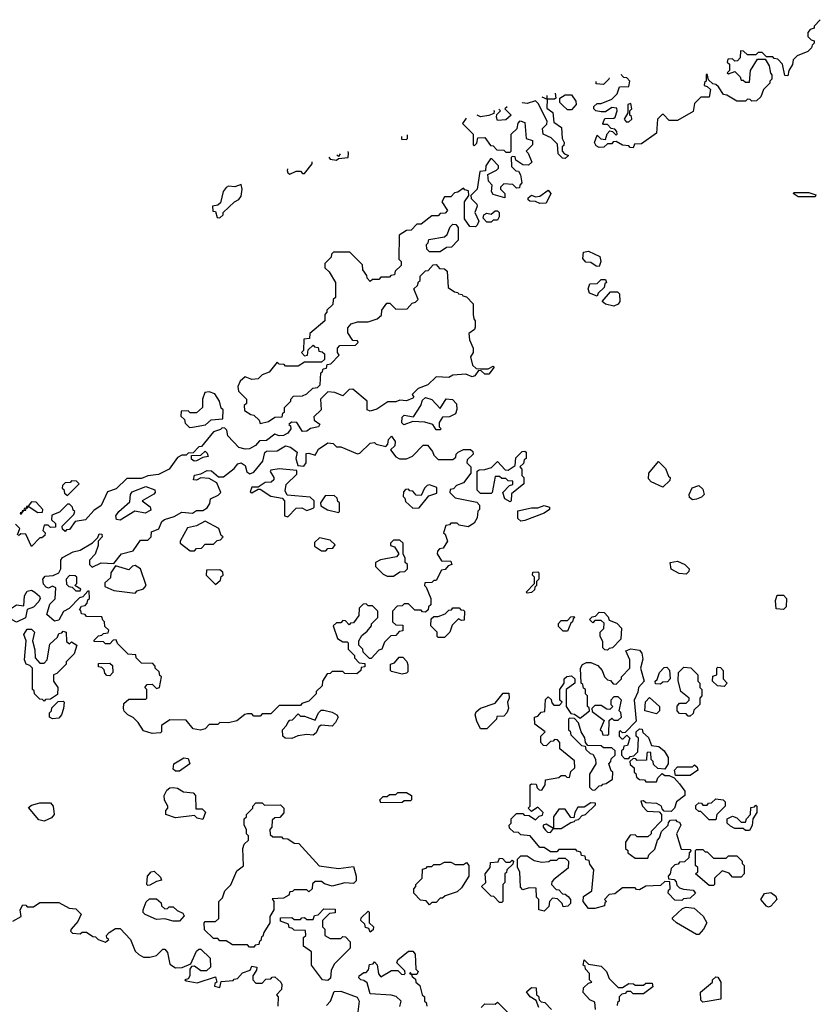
# Model space of a CAD drawing. Extents: x 2601477 to 2753313, y 449408 to 581029.
# Tile 100 of 203: x 2617840 to 2621600, y 541730 to 546375. Entities that reach past the tile are written whole.
import ezdxf

# ---------------------------------------------------------------- set-up
doc = ezdxf.new("R2010")
doc.units = 0

msp = doc.modelspace()

# ---------------------------------------------------------------- linework, layer by layer
at = {"layer": '0CON05XD'}
for points in [[(2621617.5, 546375), (2621590, 546345), (2621590, 546335), (2621571.7, 546328.3), (2621560, 546315), (2621560, 546295), (2621575, 546280), (2621590, 546275), (2621590, 546265), (2621580, 546255)], [(2621580, 546255), (2621577, 546243), (2621560, 546225), (2621510, 546205), (2621490, 546185), (2621487, 546163), (2621470, 546135), (2621465, 546110), (2621451.7, 546111.7), (2621440, 546165), (2621418.3, 546188.3), (2621401.7, 546191.7), (2621395, 546200), (2621365, 546200), (2621345, 546220), (2621325, 546220), (2621315, 546210), (2621275, 546210), (2621257, 546227), (2621241.7, 546228.3), (2621240, 546195), (2621228.3, 546181.7), (2621215, 546180), (2621205, 546190), (2621181.7, 546188.3), (2621180, 546175), (2621190, 546165), (2621190, 546135), (2621180, 546125), (2621185, 546120), (2621215, 546130), (2621240, 546105), (2621245, 546090), (2621255, 546090), (2621265, 546080), (2621285, 546080), (2621290, 546135), (2621321.7, 546188.3), (2621358.3, 546188.3), (2621377, 546157), (2621383, 546123), (2621390, 546115), (2621390, 546095), (2621380, 546085), (2621380, 546075), (2621350, 546045), (2621338.3, 546011.7), (2621318.3, 545991.7), (2621295, 545990), (2621288.3, 545998.3), (2621275, 546000), (2621265, 545990), (2621225, 545990), (2621178.3, 546018.3), (2621161.7, 546021.7), (2621138.3, 546058.3), (2621125, 546070), (2621111.7, 546071.7), (2621091.7, 546091.7), (2621085, 546120), (2621080, 546115), (2621080, 546085), (2621071.7, 546078.3), (2621070, 546065), (2621085, 546060), (2621100, 546045), (2621095, 546010), (2621055, 546010), (2621025, 545980), (2621018.3, 545941.7), (2620945, 545900), (2620905, 545900), (2620878.3, 545928.3), (2620871.7, 545928.3), (2620850, 545905), (2620845, 545840), (2620775, 545790), (2620741.7, 545788.3), (2620735, 545770), (2620721.7, 545771.7), (2620715, 545780), (2620685, 545782.5), (2620655, 545800), (2620641.7, 545798.3), (2620635, 545790), (2620615, 545790), (2620597, 545773), (2620575, 545772.5), (2620560.7, 545780.7), (2620552.5, 545795), (2620565, 545830), (2620583, 545813), (2620605, 545810), (2620613, 545837), (2620625, 545850), (2620638.3, 545848.3), (2620655, 545830), (2620660, 545835), (2620658.3, 545848.3), (2620648.3, 545858.3), (2620631.7, 545861.7), (2620615, 545880), (2620595, 545880), (2620592.5, 545885), (2620601.7, 545908.3), (2620645, 545910), (2620650, 545915), (2620660, 545945), (2620658.3, 545958.3), (2620635, 545960), (2620605, 545940), (2620585, 545940), (2620560, 545945), (2620550, 545955), (2620550, 545965), (2620565, 545980), (2620585, 545980), (2620635, 546000), (2620660, 546025), (2620671.7, 546058.3), (2620715, 546060), (2620720, 546085), (2620705, 546100), (2620691.7, 546101.7), (2620681.7, 546111.7), (2620681, 546117.2)], [(2620621.8, 546100.5), (2620620, 546095), (2620595, 546070), (2620561.7, 546071.7), (2620561.2, 546083.4)], [(2620367.4, 546028.7), (2620370, 546005), (2620365, 546000), (2620330, 546000), (2620329, 546017.8)], [(2620445, 545950), (2620425, 545950), (2620401.7, 545971.7), (2620390, 545985), (2620390, 546005), (2620415, 546020), (2620445, 546020), (2620465, 545990), (2620466.7, 545975), (2620445, 545950)], [(2620303.9, 546010.7), (2620330, 546000), (2620328.3, 545958.3), (2620357, 545937), (2620361.7, 545891.7), (2620397, 545867), (2620400, 545815), (2620410, 545795), (2620408.3, 545781.7), (2620400, 545775), (2620400, 545755), (2620411.7, 545741.7), (2620430, 545735), (2620415, 545720), (2620401.7, 545721.7), (2620381.7, 545741.7), (2620378.3, 545788.3), (2620348.3, 545818.3), (2620310, 545835), (2620308.3, 545861.7), (2620328.3, 545881.7), (2620330, 545895), (2620288.8, 545978.8), (2620275, 545992.5), (2620235, 545980), (2620213, 545983), (2620211.4, 545984.6)], [(2620715, 545892.5), (2620730, 545905), (2620728.3, 545918.3), (2620720, 545925), (2620720, 545945), (2620730, 545955), (2620725, 545980), (2620710, 545975), (2620710, 545935), (2620692.5, 545905), (2620703, 545893), (2620715, 545892.5)], [(2620077, 545946.7), (2620080, 545945), (2620078.3, 545931.7), (2620055, 545922.5), (2620015, 545916.7), (2619999.5, 545924.8)], [(2620140.1, 545964.5), (2620130, 545955), (2620160, 545925), (2620135, 545902.5), (2620095, 545900), (2620090, 545915), (2620091.7, 545928.3), (2620110, 545945), (2620101.4, 545953.6)], [(2619946.6, 545909.8), (2619930, 545885), (2619980, 545835), (2619980, 545785), (2619985, 545780), (2619997, 545793), (2620001.7, 545818.3), (2620035, 545820), (2620061.7, 545781.7), (2620075, 545780), (2620091.7, 545761.7), (2620125, 545760), (2620135, 545750), (2620155, 545750), (2620160, 545755), (2620160, 545835), (2620188.3, 545861.7), (2620193, 545887), (2620202.5, 545897.5), (2620225, 545890), (2620230, 545815), (2620260, 545805), (2620260, 545785), (2620230, 545755), (2620240, 545745), (2620257, 545703), (2620241.7, 545688.3), (2620215, 545690), (2620181.7, 545711.7), (2620178.3, 545728.3), (2620165, 545730), (2620160, 545725), (2620161.7, 545681.7), (2620181.7, 545661.7), (2620195, 545660), (2620203, 545643), (2620210, 545605), (2620200, 545595), (2620198.3, 545581.7), (2620185, 545580), (2620167, 545597), (2620125, 545600), (2620110, 545585), (2620110, 545575), (2620130, 545555), (2620130, 545535), (2620075, 545550), (2620067.5, 545565), (2620070, 545595), (2620053, 545613), (2620050, 545645), (2620090, 545665), (2620100, 545675), (2620100, 545685), (2620068.3, 545718.3), (2620061.7, 545718.3), (2620040, 545685), (2620038.3, 545661.7), (2620011.7, 545658.3), (2620000, 545575), (2619970, 545545), (2619971.7, 545531.7), (2619997.5, 545505), (2620000, 545495), (2619987.5, 545465), (2620007.5, 545425), (2620000, 545405), (2619991.7, 545398.3), (2619965, 545400), (2619940, 545435), (2619940, 545515), (2619960, 545545), (2619958.3, 545568.3), (2619941.7, 545571.7), (2619935, 545580), (2619908.3, 545561.7), (2619891.7, 545558.3), (2619875, 545540), (2619845, 545540), (2619832.5, 545515), (2619860, 545475), (2619848.3, 545461.7), (2619825, 545460), (2619815, 545450), (2619785, 545450), (2619735, 545410), (2619715, 545410), (2619688.3, 545381.7), (2619665, 545380), (2619631.7, 545358.3), (2619630, 545245), (2619640, 545235), (2619640, 545215), (2619611.7, 545188.3), (2619608.3, 545171.7), (2619591.7, 545168.3), (2619585, 545160), (2619545, 545160), (2619535, 545150), (2619505, 545150), (2619495, 545140), (2619480, 545155), (2619478.3, 545168.3), (2619460, 545195), (2619458.3, 545218.3), (2619398.3, 545278.3), (2619321.7, 545278.3), (2619311.7, 545268.3), (2619310, 545255), (2619280, 545225), (2619280, 545205), (2619300, 545185), (2619330, 545135), (2619330, 545065), (2619320, 545055), (2619318.3, 545031.7), (2619290, 545005), (2619290, 544995), (2619280, 544985), (2619280, 544955), (2619210, 544895), (2619208.3, 544871.7), (2619181.7, 544868.3), (2619180, 544815), (2619170, 544805), (2619185, 544790), (2619198.3, 544791.7), (2619201.7, 544818.3), (2619225, 544840), (2619231.7, 544831.7), (2619248.3, 544828.3), (2619251.7, 544811.7), (2619268.3, 544808.3), (2619278.3, 544798.3), (2619278.3, 544771.7), (2619265, 544760), (2619185, 544760), (2619155, 544740), (2619095, 544740), (2619088.3, 544748.3), (2619065, 544750), (2619055, 544760), (2619018.3, 544711.7), (2618985, 544700), (2618965, 544680), (2618935, 544677.5), (2618905, 544690), (2618880.7, 544669.3), (2618870, 544645), (2618873, 544623), (2618910, 544585), (2618910, 544565), (2618900, 544555), (2618901.7, 544531.7), (2618931.7, 544511.7), (2618945, 544510), (2618970, 544485), (2618975, 544470), (2619015, 544480), (2619045, 544500), (2619078.3, 544501.7), (2619081.7, 544518.3), (2619090, 544525), (2619090, 544545), (2619120, 544575), (2619120, 544585), (2619131.7, 544598.3), (2619175, 544600), (2619195, 544610), (2619223, 544637), (2619245, 544640), (2619258.3, 544651.7), (2619261.7, 544708.3), (2619268.3, 544711.7), (2619271.7, 544728.3), (2619288.3, 544731.7), (2619291.7, 544748.3), (2619308.3, 544751.7), (2619348.3, 544791.7), (2619340, 544805), (2619340, 544825), (2619351.7, 544838.3), (2619425, 544840), (2619438.3, 544851.7), (2619435, 544860), (2619411.7, 544861.7), (2619388.3, 544898.3), (2619388.3, 544921.7), (2619405, 544940), (2619435, 544950), (2619485, 544950), (2619527, 544963), (2619548.3, 544981.7), (2619550, 545005), (2619573, 545037), (2619587, 545037), (2619615, 545010), (2619668.3, 545011.7), (2619691.7, 545038.3), (2619708.3, 545041.7), (2619720, 545055), (2619700, 545105), (2619718.3, 545121.7), (2619721.7, 545138.3), (2619730, 545145), (2619730, 545165), (2619755, 545190), (2619768.3, 545191.7), (2619791.7, 545218.3), (2619805, 545220), (2619821.7, 545201.7), (2619845, 545200), (2619858.3, 545188.3), (2619861.7, 545111.7), (2619891.7, 545091.7), (2619908.3, 545088.3), (2619911.7, 545081.7), (2619928.3, 545078.3), (2619931.7, 545071.7), (2619948.3, 545068.3), (2619980, 545035), (2619980, 544985), (2619983, 544963), (2619990, 544955), (2619990, 544925), (2619986.4, 544913.6), (2619960, 544895), (2619962.5, 544865), (2619980, 544825), (2619980, 544805), (2619967.5, 544785), (2619977.5, 544745), (2619995, 544730), (2620015, 544727.5), (2620051.7, 544728.3), (2620075, 544740), (2620080, 544735), (2620055, 544702.5), (2620035, 544702.5), (2620018.3, 544718.3), (2620005, 544720), (2619987.5, 544695), (2619975, 544690), (2619945, 544703.3), (2619885, 544697.5), (2619865, 544687.5), (2619805, 544690), (2619767, 544653), (2619720, 544635), (2619693, 544607), (2619700, 544595), (2619695, 544590), (2619665, 544577.5), (2619635, 544580), (2619615, 544572.5), (2619578.3, 544571.7), (2619525, 544537.5), (2619495, 544527.5), (2619480, 544535), (2619480, 544575), (2619411.7, 544631.7), (2619395, 544630), (2619365, 544600), (2619327, 544617), (2619295, 544620), (2619260, 544585), (2619262.5, 544535), (2619228.3, 544501.7), (2619230, 544485), (2619257, 544467), (2619250, 544455), (2619213, 544447), (2619195, 544433.3), (2619175, 544432.5), (2619147.5, 544475), (2619123, 544477), (2619110, 544465), (2619118.3, 544458.3), (2619120, 544445), (2619106.1, 544423.9), (2619085, 544413.3), (2619065, 544412.5), (2619045, 544420), (2619005, 544390), (2618971.7, 544388.3), (2618953, 544367), (2618925, 544351.2), (2618905, 544348.8), (2618875, 544357.5), (2618821.7, 544411.7), (2618818.3, 544438.3), (2618808.3, 544448.3), (2618795, 544450), (2618788.3, 544441.7), (2618755, 544430), (2618698.3, 544361.7), (2618685, 544360), (2618658.3, 544331.7), (2618635, 544330), (2618625, 544320), (2618605, 544320), (2618585, 544310), (2618546.1, 544253.9), (2618495, 544230), (2618445, 544223.3), (2618415, 544210), (2618345, 544210), (2618295, 544161.2), (2618255, 544147.5), (2618225, 544083.3), (2618190, 544060), (2618150, 544015), (2618101.7, 544008.3), (2618075, 543970), (2618061.7, 543968.3), (2618055, 543960), (2618041.7, 543971.7), (2618040, 543985), (2618095, 544040)], [(2619642.3, 545823.9), (2619641.7, 545811.7), (2619665, 545810), (2619670, 545815), (2619670, 545831.7)], [(2619298.7, 545726.9), (2619305, 545717.5), (2619335, 545712.5), (2619345, 545720), (2619390, 545725), (2619392.5, 545745), (2619390.2, 545752.7)], [(2619352.2, 545742), (2619345, 545730), (2619337.6, 545737.9)], [(2619104.3, 545672), (2619102.9, 545662.9), (2619105, 545652.5), (2619115, 545646.7), (2619145, 545660), (2619165, 545660), (2619175, 545650), (2619185, 545650), (2619220, 545695), (2619220.1, 545704.7)], [(2618785, 545440), (2618800, 545455), (2618800, 545465), (2618853.6, 545516.4), (2618875, 545527.5), (2618885, 545542.5), (2618890, 545575), (2618885, 545597.5), (2618855, 545586.2), (2618825, 545590), (2618815, 545583.3), (2618800, 545565), (2618788.3, 545511.7), (2618775, 545500), (2618750, 545495), (2618751.7, 545471.7), (2618765, 545470), (2618771.7, 545441.7), (2618785, 545440)], [(2620295, 545507.5), (2620275, 545517.5), (2620248.3, 545518.3), (2620240, 545525), (2620240, 545535), (2620255, 545547.5), (2620275, 545540), (2620295, 545542.5), (2620335, 545570), (2620347.5, 545555), (2620325, 545510), (2620295, 545507.5)], [(2621595, 545540), (2621515, 545540), (2621490, 545555), (2621495, 545560), (2621565, 545560), (2621598.3, 545548.3), (2621595, 545540)], [(2620065, 545420), (2620045, 545420), (2620028.3, 545438.3), (2620030, 545455), (2620045, 545462.5), (2620065, 545457.5), (2620085, 545472.5), (2620095, 545472.5), (2620102.5, 545465), (2620102.5, 545445), (2620095, 545430), (2620075, 545430), (2620065, 545420)], [(2619825, 545280), (2619775, 545280), (2619761.7, 545291.7), (2619760, 545315), (2619768.3, 545321.7), (2619771.7, 545338.3), (2619845, 545350), (2619858.3, 545361.7), (2619871.7, 545398.3), (2619885, 545410), (2619898.3, 545408.3), (2619910, 545395), (2619910, 545335), (2619878.3, 545301.7), (2619855, 545300), (2619825, 545280)], [(2620575, 545210), (2620561.7, 545211.7), (2620535, 545230), (2620511.7, 545231.7), (2620498.3, 545248.3), (2620501.7, 545278.3), (2620525, 545282.5), (2620578.3, 545258.3), (2620582.5, 545235), (2620575, 545210)], [(2620565, 545070), (2620530, 545085), (2620522.5, 545105), (2620531.7, 545128.3), (2620565, 545130), (2620585, 545150), (2620605, 545150), (2620610, 545135), (2620601.7, 545128.3), (2620598.3, 545111.7), (2620570, 545085), (2620565, 545070)], [(2620645, 545023.3), (2620605, 545032.5), (2620590, 545045), (2620628.3, 545091.7), (2620661.7, 545091.7), (2620671.7, 545081.7), (2620672.5, 545045), (2620665, 545032.5), (2620645, 545023.3)], [(2618641.7, 544451.7), (2618655, 544452.5), (2618717, 544463), (2618743, 544487), (2618798.3, 544491.7), (2618800, 544535), (2618791.7, 544541.7), (2618782.5, 544575), (2618760.7, 544610.7), (2618735, 544620), (2618713.6, 544616.4), (2618703.3, 544585), (2618702.5, 544545), (2618675, 544520), (2618645, 544520), (2618635, 544530), (2618601.7, 544528.3), (2618600, 544505), (2618618.3, 544488.3), (2618621.7, 544471.7), (2618641.7, 544451.7)], [(2619825, 544440), (2619805, 544440), (2619790, 544465), (2619753, 544477), (2619695, 544480), (2619653, 544463), (2619643.8, 544473.8), (2619645, 544500), (2619655, 544508.8), (2619698.3, 544501.7), (2619733.8, 544555), (2619740.5, 544579.5), (2619755, 544593.3), (2619785, 544584), (2619825, 544540), (2619852.9, 544587.1), (2619883.4, 544583.4), (2619902.1, 544562.1), (2619904, 544536), (2619896.7, 544515), (2619869.3, 544500.7), (2619835, 544500), (2619820, 544475), (2619820, 544455), (2619830, 544445), (2619825, 544440)], [(2618465, 543007.5), (2618425, 543020), (2618399.3, 543059.3), (2618375, 543082.5), (2618350, 543095), (2618333, 543113), (2618330, 543125), (2618331.7, 543148.3), (2618355, 543170), (2618435, 543170), (2618440, 543175), (2618440, 543215), (2618430, 543225), (2618441.7, 543238.3), (2618465, 543240), (2618485, 543220), (2618500, 543225), (2618510, 543275), (2618501.7, 543281.7), (2618498.3, 543298.3), (2618480, 543315), (2618480, 543325), (2618468.3, 543338.3), (2618415, 543340), (2618390, 543365), (2618388.3, 543378.3), (2618351.7, 543381.7), (2618301.7, 543431.7), (2618295, 543450), (2618281.7, 543448.3), (2618265, 543430), (2618245, 543430), (2618235, 543440), (2618191.7, 543441.7), (2618191.7, 543448.3), (2618211.7, 543468.3), (2618228.3, 543471.7), (2618235, 543480), (2618258.3, 543481.7), (2618260, 543495), (2618241.7, 543511.7), (2618240, 543535), (2618231.7, 543541.7), (2618228.3, 543558.3), (2618155, 543560), (2618148.3, 543568.3), (2618131.7, 543571.7), (2618128.3, 543588.3), (2618121.7, 543591.7), (2618131.7, 543608.3), (2618148.3, 543611.7), (2618158.3, 543621.7), (2618161.7, 543638.3), (2618170, 543645), (2618168.3, 543678.3), (2618161.7, 543678.3), (2618138.3, 543651.7), (2618121.7, 543648.3), (2618073, 543597), (2618047, 543583), (2618025, 543542.5), (2618005, 543537.5), (2617968.3, 543568.3), (2617981.7, 543618.3), (2618007, 543643), (2618010, 543695), (2617995, 543702.5), (2617976.1, 543693.9), (2617965, 543697.5), (2617952.6, 543712.6), (2617948.5, 543735), (2617959.6, 543750.4), (2617997.5, 543752.5), (2618024.1, 543765.9), (2618034, 543785), (2618034.3, 543825), (2618042.8, 543837.2), (2618092.5, 543865), (2618125, 543872.5), (2618183.3, 543906.7), (2618208.3, 543931.7), (2618215, 543950), (2618228.3, 543948.3), (2618230, 543935), (2618210, 543915), (2618210, 543895), (2618197, 543853), (2618170, 543825), (2618170, 543805), (2618181.7, 543791.7), (2618225, 543812.5), (2618285, 543810), (2618320, 543855), (2618375, 543870), (2618410, 543920), (2618445, 543920), (2618460, 543935), (2618461.7, 543958.3), (2618496.4, 543973.6), (2618511.7, 544008.3), (2618523, 544017), (2618568.8, 544031.2), (2618605, 544051.2), (2618655, 544047.5), (2618675, 544060), (2618705, 544060), (2618725, 544072.5), (2618737, 544093), (2618740, 544115), (2618777.5, 544132.5), (2618790, 544145), (2618770, 544190), (2618735, 544210), (2618695, 544213.3), (2618675, 544203.3), (2618660, 544205), (2618665, 544226.7), (2618695, 544232.5), (2618725, 544248), (2618745, 544246.7), (2618778.3, 544218.3), (2618801.7, 544218.3), (2618851.7, 544258.3), (2618869.5, 544280.5), (2618885, 544283.8), (2618905, 544272.5), (2618912.5, 544242.5), (2618927, 544233), (2618945, 544240), (2618988.3, 544291.7), (2618997.5, 544332.5), (2619005, 544340), (2619055, 544341.2), (2619095, 544364.4), (2619117.9, 544357.9), (2619150, 544335), (2619143.3, 544305), (2619152.5, 544272.5), (2619181.7, 544268.3), (2619192.5, 544285), (2619191.7, 544328.3), (2619205, 544330), (2619235, 544320), (2619250.7, 544349.3), (2619295, 544378.8), (2619320, 544375), (2619335, 544360), (2619355, 544360), (2619435, 544327.5), (2619445, 544330), (2619495, 544377.5), (2619515, 544380), (2619523, 544373), (2619568.3, 544361.7), (2619577.5, 544372.5), (2619580, 544395), (2619595, 544410), (2619612.5, 544385), (2619610, 544365), (2619590, 544345), (2619615, 544312.5), (2619633.3, 544303.3), (2619666.4, 544303.6), (2619693.6, 544316.4), (2619745, 544367.5), (2619765, 544367.5), (2619788.3, 544338.3), (2619795, 544320), (2619815, 544300), (2619885, 544300), (2619898.3, 544311.7), (2619900, 544325), (2619910, 544335), (2619935, 544347.5), (2619967.5, 544347.5), (2619978.3, 544338.3), (2619980, 544325), (2619951.7, 544298.3), (2619950, 544285), (2619970, 544265), (2619970, 544235), (2619935, 544190), (2619901.7, 544178.3), (2619888.3, 544161.7), (2619871.7, 544158.3), (2619870, 544145), (2619895, 544120), (2619998.3, 544098.3), (2620010, 544085), (2620010, 544065), (2620003, 544057), (2620000, 544025), (2619985, 544000), (2619957, 543983), (2619915, 543990), (2619905, 544000), (2619875, 544000), (2619868.3, 543991.7), (2619851.7, 543988.3), (2619840, 543955), (2619848.3, 543948.3), (2619860, 543915), (2619838.3, 543881.7), (2619821.7, 543878.3), (2619811.7, 543868.3), (2619810, 543855), (2619831.7, 543821.7), (2619875, 543820), (2619880, 543805), (2619861.7, 543798.3), (2619848.3, 543781.7), (2619831.7, 543778.3), (2619805, 543730), (2619795, 543730), (2619785, 543720), (2619751.7, 543718.3), (2619750, 543705), (2619758.3, 543698.3), (2619780, 543645), (2619780, 543615), (2619770, 543605), (2619768.3, 543591.7), (2619755, 543580), (2619741.7, 543581.7), (2619735, 543590), (2619705, 543590), (2619675, 543620), (2619655, 543620), (2619645, 543610), (2619621.7, 543608.3), (2619600, 543585), (2619600, 543535), (2619615, 543520), (2619648.3, 543518.3), (2619648.3, 543491.7), (2619631.7, 543488.3), (2619615, 543470), (2619591.7, 543468.3), (2619561.7, 543438.3), (2619550, 543405), (2619535, 543400), (2619498.3, 543361.7), (2619491.7, 543361.7), (2619461.7, 543391.7), (2619460, 543405), (2619440, 543425), (2619440, 543445), (2619455, 543470), (2619479.3, 543490.7), (2619500, 543515), (2619500, 543525), (2619530, 543555), (2619530, 543585), (2619505, 543610), (2619485, 543610), (2619475, 543620), (2619461.7, 543618.3), (2619441.7, 543598.3), (2619440, 543565), (2619415, 543530), (2619401.7, 543528.3), (2619395, 543520), (2619378.3, 543538.3), (2619365, 543540), (2619355, 543530), (2619335, 543530), (2619320, 543515), (2619340, 543455), (2619365, 543440), (2619385, 543440), (2619390, 543435), (2619390, 543405), (2619420, 543375), (2619420, 543365), (2619441.7, 543341.7), (2619468.3, 543338.3), (2619468.3, 543321.7), (2619451.7, 543318.3), (2619450, 543305), (2619431.7, 543288.3), (2619375, 543290), (2619365, 543300), (2619315, 543300), (2619305, 543290), (2619291.7, 543288.3), (2619270, 543255), (2619267, 543233), (2619240, 543205), (2619240, 543195), (2619205, 543160), (2619171.7, 543148.3), (2619165, 543140), (2619065, 543140), (2619025, 543100), (2618985, 543100), (2618975, 543090), (2618945, 543090), (2618935, 543100), (2618915, 543100), (2618903, 543097), (2618865, 543067.5), (2618825, 543057.5), (2618785, 543060), (2618775, 543050), (2618735, 543050), (2618715, 543030), (2618693, 543023), (2618659.3, 543029.3), (2618625, 543070), (2618548.3, 543071.7), (2618510, 543045), (2618510, 543015), (2618505, 543010), (2618465, 543007.5)], [(2618663, 544293), (2618651.7, 544301.7), (2618651.7, 544318.3), (2618695, 544320), (2618715, 544340), (2618725, 544330), (2618730, 544315), (2618705, 544310), (2618675, 544293.3), (2618663, 544293)], [(2620155, 544100), (2620130, 544115), (2620120, 544145), (2620151.7, 544178.3), (2620168.3, 544181.7), (2620168.3, 544198.3), (2620145, 544200), (2620135, 544210), (2620115, 544210), (2620105, 544220), (2620085, 544220), (2620070, 544145), (2620065, 544140), (2620015, 544140), (2620000, 544155), (2620000, 544245), (2620008.3, 544251.7), (2620035, 544252.5), (2620067, 544263), (2620095, 544290), (2620131.7, 544251.7), (2620145, 544250), (2620178.3, 544271.7), (2620181.7, 544308.3), (2620211.7, 544338.3), (2620225, 544340), (2620230, 544335), (2620230, 544305), (2620221.7, 544298.3), (2620218.3, 544281.7), (2620200, 544265), (2620210, 544255), (2620210, 544225), (2620220, 544215), (2620220, 544185), (2620161.7, 544138.3), (2620160, 544105), (2620155, 544100)], [(2619105, 544030), (2619145, 544070), (2619171.7, 544071.7), (2619195, 544060), (2619225, 544070), (2619230, 544075), (2619230, 544105), (2619211.7, 544121.7), (2619101.7, 544131.7), (2619092.5, 544152.5), (2619098.3, 544181.7), (2619148.3, 544231.7), (2619148.3, 544248.3), (2619065, 544256.7), (2619025, 544250), (2619023, 544243), (2619040, 544215), (2619040, 544205), (2619027, 544193), (2618998.3, 544191.7), (2618965, 544170), (2618935, 544170), (2618928.3, 544148.3), (2618935, 544142.5), (2618965, 544160), (2618975, 544160), (2619025, 544127.5), (2619078.3, 544118.3), (2619090, 544105), (2619090, 544035), (2619105, 544030)], [(2620875, 544170), (2620820, 544195), (2620808.3, 544208.3), (2620810, 544235), (2620855, 544290), (2620888.3, 544258.3), (2620901.7, 544221.7), (2620910, 544215), (2620908.3, 544201.7), (2620875, 544170)], [(2618065, 544130), (2618120, 544185), (2618108.3, 544198.3), (2618085, 544200), (2618078.3, 544191.7), (2618055, 544190), (2618041.7, 544178.3), (2618040, 544165), (2618048.3, 544158.3), (2618051.7, 544141.7), (2618065, 544130)], [(2618315, 544013.3), (2618297, 544017), (2618293.3, 544035), (2618307.5, 544055), (2618360, 544100), (2618363.3, 544135), (2618371.6, 544148.4), (2618435, 544172.2), (2618477.7, 544157.7), (2618480, 544145), (2618472.9, 544137.1), (2618417.5, 544105), (2618456.4, 544076.4), (2618458.3, 544061.7), (2618433, 544047), (2618383, 544057), (2618315, 544013.3)], [(2619695, 544070), (2619725, 544072.5), (2619771.7, 544128.3), (2619808.3, 544141.7), (2619808.3, 544168.3), (2619775, 544180), (2619763, 544177), (2619750, 544165), (2619735, 544130), (2619711.7, 544131.7), (2619695, 544150), (2619681.7, 544151.7), (2619675, 544160), (2619661.7, 544158.3), (2619651.7, 544148.3), (2619650, 544125), (2619658.3, 544118.3), (2619661.7, 544101.7), (2619695, 544070)], [(2621015, 544110), (2621001.2, 544121.2), (2621000, 544135), (2621013.6, 544166.4), (2621045, 544177.5), (2621065, 544160), (2621070, 544135), (2621058.3, 544121.7), (2621035, 544112.5), (2621015, 544110)], [(2619345, 544050), (2619350, 544055), (2619350, 544095), (2619341.7, 544101.7), (2619338.3, 544118.3), (2619325, 544130), (2619281.7, 544128.3), (2619260, 544095), (2619261.7, 544081.7), (2619293, 544063), (2619345, 544050)], [(2618095, 544040), (2618100, 544055), (2618091.7, 544061.7), (2618090, 544075), (2618075, 544090), (2618065, 544090), (2618028.3, 544051.7), (2617991.7, 544038.3), (2617990, 544015), (2618008.3, 543998.3), (2618008.3, 543981.7), (2617985, 543980), (2617975, 543990), (2617955, 543990), (2617950, 543965), (2617960, 543955), (2617958.3, 543941.7), (2617945, 543930), (2617935, 543930), (2617895, 543890), (2617868.3, 543948.3), (2617845, 543950), (2617835, 543940)], [(2617845, 544040), (2617860, 544060), (2617868.3, 544061.7), (2617870, 544070), (2617878.3, 544071.7), (2617880, 544080), (2617925, 544050), (2617948.3, 544051.7), (2617950, 544065), (2617918.3, 544098.3), (2617895, 544100), (2617880, 544080), (2617871.7, 544078.3), (2617870, 544070), (2617861.7, 544068.3), (2617860, 544060), (2617851.7, 544058.3), (2617850, 544050), (2617841.7, 544048.3), (2617845, 544040)], [(2620205, 544010), (2620191.7, 544021.7), (2620191.7, 544058.3), (2620255, 544072.5), (2620285, 544072.5), (2620315, 544082.5), (2620340, 544075), (2620340, 544065), (2620315, 544047.5), (2620225, 544012.5), (2620205, 544010)], [(2617830, 543945), (2617840, 543975), (2617820, 543995)], [(2618665, 543870), (2618675, 543880), (2618698.3, 543881.7), (2618715, 543900), (2618755, 543900), (2618771.7, 543918.3), (2618788.3, 543921.7), (2618800, 543935), (2618791.7, 543941.7), (2618780, 543975), (2618715, 544010), (2618675, 543987.5), (2618631.7, 543978.3), (2618597.5, 543915), (2618597.5, 543905), (2618645, 543870), (2618665, 543870)], [(2619285, 543870), (2619295, 543880), (2619318.3, 543881.7), (2619328.3, 543898.3), (2619305, 543920), (2619255, 543930), (2619231.7, 543908.3), (2619231.7, 543891.7), (2619265, 543870), (2619285, 543870)], [(2619605, 543750), (2619635, 543770), (2619658.3, 543771.7), (2619670, 543785), (2619670, 543805), (2619660, 543815), (2619660, 543835), (2619650, 543855), (2619650, 543905), (2619635, 543920), (2619605, 543920), (2619590, 543905), (2619590, 543895), (2619608.3, 543888.3), (2619630, 543855), (2619618.3, 543841.7), (2619543, 543827), (2619520, 543815), (2619520, 543795), (2619555, 543760), (2619575, 543750), (2619605, 543750)], [(2618385, 543670), (2618395, 543680), (2618425, 543690), (2618437.5, 543705), (2618410, 543785), (2618385, 543800), (2618373, 543797), (2618355, 543780), (2618291.7, 543798.3), (2618270, 543765), (2618268.3, 543741.7), (2618241.7, 543718.3), (2618241.7, 543701.7), (2618285, 543682.5), (2618385, 543670)], [(2620985, 543760), (2620953, 543763), (2620915, 543782.5), (2620910, 543815), (2620945, 543820), (2620980, 543805), (2621000, 543785), (2620998.3, 543771.7), (2620985, 543760)], [(2618125, 543680), (2618128.3, 543688.3), (2618100, 543705), (2618110, 543715), (2618110, 543745), (2618101.7, 543751.7), (2618075, 543752.5), (2618060, 543735), (2618061.7, 543711.7), (2618071.7, 543701.7), (2618088.3, 543698.3), (2618105, 543680), (2618125, 543680)], [(2618765, 543710), (2618788.3, 543731.7), (2618791.7, 543748.3), (2618800, 543755), (2618798.3, 543768.3), (2618785, 543780), (2618721.7, 543778.3), (2618720, 543755), (2618765, 543710)], [(2620235, 543670), (2620230, 543675), (2620270, 543715), (2620270, 543745), (2620260, 543755), (2620261.7, 543768.3), (2620285, 543770), (2620290, 543765), (2620290, 543735), (2620280, 543725), (2620280, 543705), (2620271.7, 543698.3), (2620270, 543685), (2620255, 543672.5), (2620235, 543670)], [(2617825, 543533.3), (2617805, 543543.3), (2617795, 543557.5), (2617793.1, 543575), (2617801.9, 543598.1), (2617825, 543614.6), (2617859.7, 543610.3), (2617862.5, 543657.5), (2617875, 543679.2), (2617895, 543683.1), (2617912, 543675), (2617934, 543655), (2617936.7, 543645), (2617930.5, 543629.5), (2617905.8, 543604.2), (2617875, 543592.5), (2617866.7, 543553.3), (2617825, 543533.3)], [(2621445, 543592.5), (2621410, 543595), (2621407.5, 543635), (2621415, 543660), (2621445, 543660), (2621460, 543645), (2621457.5, 543605), (2621445, 543592.5)], [(2619845, 543460), (2619815, 543460), (2619810, 543465), (2619810, 543485), (2619780, 543515), (2619781.7, 543548.3), (2619795, 543560), (2619815, 543560), (2619848.3, 543571.7), (2619865, 543590), (2619878.3, 543591.7), (2619885, 543600), (2619915, 543600), (2619921.7, 543591.7), (2619935, 543590), (2619940, 543585), (2619938.3, 543541.7), (2619925, 543540), (2619911.7, 543548.3), (2619881.7, 543518.3), (2619870, 543485), (2619845, 543460)], [(2620425, 543490), (2620405, 543490), (2620383, 543513), (2620383, 543527), (2620395, 543540), (2620425, 543540), (2620441.7, 543558.3), (2620455, 543560), (2620460, 543555), (2620451.7, 543548.3), (2620450, 543535), (2620441.7, 543528.3), (2620425, 543490)], [(2620615, 543400), (2620601.7, 543401.7), (2620591.7, 543411.7), (2620591.7, 543441.7), (2620580, 543465), (2620580, 543485), (2620597, 543503), (2620598.3, 543528.3), (2620585, 543540), (2620555, 543540), (2620545, 543530), (2620530, 543545), (2620541.7, 543558.3), (2620558.3, 543561.7), (2620575, 543580), (2620598.3, 543578.3), (2620618.3, 543558.3), (2620621.7, 543541.7), (2620658.3, 543528.3), (2620680, 543505), (2620677, 543453), (2620638.3, 543411.7), (2620621.7, 543408.3), (2620615, 543400)], [(2617955, 543160), (2617948.3, 543168.3), (2617935, 543170), (2617910, 543195), (2617908.3, 543208.3), (2617900, 543215), (2617900, 543315), (2617888.3, 543328.3), (2617870, 543335), (2617862.5, 543355), (2617870, 543445), (2617860, 543475), (2617875, 543500), (2617895, 543500), (2617910, 543485), (2617900, 543445), (2617911.7, 543401.7), (2617912.5, 543365), (2617935, 543340), (2617955, 543340), (2617970, 543355), (2617981.7, 543428.3), (2618018.3, 543461.7), (2618025, 543480), (2618038.3, 543481.7), (2618045, 543490), (2618060, 543485), (2618061.7, 543441.7), (2618075, 543430), (2618085, 543440), (2618110, 543425), (2618097, 543383), (2618060, 543345), (2618060, 543335), (2618015, 543290), (2618000, 543285), (2618000, 543255), (2618020, 543225), (2618018.3, 543191.7), (2617985, 543170), (2617961.7, 543168.3), (2617955, 543160)], [(2620555, 542182.5), (2620525, 542182.5), (2620500, 542215), (2620501.7, 542238.3), (2620540, 542265), (2620550, 542365), (2620531.7, 542391.7), (2620528.3, 542408.3), (2620511.7, 542411.7), (2620508.3, 542428.3), (2620491.7, 542431.7), (2620488.3, 542448.3), (2620471.7, 542451.7), (2620465, 542460), (2620385, 542460), (2620375, 542450), (2620345, 542450), (2620315, 542470), (2620295, 542470), (2620250, 542525), (2620205, 542530), (2620195, 542540), (2620171.7, 542541.7), (2620151.7, 542561.7), (2620150, 542575), (2620160, 542585), (2620160, 542605), (2620185, 542630), (2620215, 542630), (2620221.7, 542621.7), (2620245, 542620), (2620275, 542600), (2620291.7, 542618.3), (2620308.3, 542621.7), (2620310, 542635), (2620285, 542660), (2620255, 542640), (2620240, 542655), (2620250, 542665), (2620250, 542765), (2620255, 542770), (2620278.3, 542768.3), (2620281.7, 542751.7), (2620291.7, 542741.7), (2620305, 542740), (2620320, 542765), (2620321.7, 542788.3), (2620385, 542800), (2620395, 542810), (2620415, 542810), (2620421.7, 542801.7), (2620435, 542800), (2620441.7, 542828.3), (2620460, 542845), (2620458.3, 542878.3), (2620390, 542935), (2620390, 542965), (2620378.3, 542978.3), (2620365, 542980), (2620358.3, 542971.7), (2620345, 542970), (2620325, 542950), (2620311.7, 542951.7), (2620300, 542965), (2620300, 542995), (2620320, 543015), (2620271.7, 543051.7), (2620270, 543085), (2620285, 543090), (2620301.7, 543108.3), (2620318.3, 543111.7), (2620321.7, 543168.3), (2620335, 543180), (2620348.3, 543168.3), (2620351.7, 543151.7), (2620361.7, 543141.7), (2620388.3, 543141.7), (2620400, 543155), (2620390, 543165), (2620390, 543215), (2620410, 543245), (2620410, 543265), (2620423, 543277), (2620445, 543280), (2620460, 543265), (2620460, 543245), (2620420, 543215), (2620420, 543135), (2620441.7, 543101.7), (2620458.3, 543098.3), (2620485, 543080), (2620530, 543115), (2620528.3, 543128.3), (2620520, 543135), (2620520, 543185), (2620510, 543195), (2620510, 543215), (2620501.7, 543221.7), (2620498.3, 543238.3), (2620490, 543245), (2620487.5, 543315), (2620497, 543333), (2620515, 543342.5), (2620535, 543342.5), (2620568.3, 543328.3), (2620590, 543305), (2620600, 543275), (2620615, 543260), (2620628.3, 543258.3), (2620641.7, 543241.7), (2620655, 543240), (2620680, 543265), (2620680, 543275), (2620720, 543315), (2620720, 543355), (2620701.7, 543398.3), (2620725, 543407.5), (2620765, 543400), (2620777, 543387), (2620781.7, 543358.3), (2620770, 543315), (2620787.5, 543255), (2620760, 543225), (2620757, 543203), (2620740, 543165), (2620750, 543065), (2620698.3, 543011.7), (2620685, 543010), (2620675, 543020), (2620670, 543015), (2620670, 542995), (2620681.7, 542981.7), (2620688.3, 542981.7), (2620705, 543000), (2620720, 542985), (2620708.3, 542951.7), (2620691.7, 542948.3), (2620688.3, 542931.7), (2620680, 542925), (2620680, 542905), (2620695, 542890), (2620715, 542890), (2620721.7, 542898.3), (2620738.3, 542901.7), (2620758.3, 542921.7), (2620760, 542985), (2620750, 542995), (2620750, 543015), (2620765, 543030), (2620778.3, 543028.3), (2620781.7, 543011.7), (2620808.3, 542988.3), (2620821.7, 542951.7), (2620857, 542947), (2620882.5, 542925), (2620900, 542895), (2620900, 542865), (2620885, 542840), (2620851.7, 542841.7), (2620831.7, 542861.7), (2620830, 542875), (2620820, 542885), (2620818.3, 542918.3), (2620805, 542920), (2620800, 542915), (2620798.3, 542881.7), (2620755, 542880), (2620748.3, 542888.3), (2620735, 542890), (2620720, 542875), (2620721.7, 542861.7), (2620740, 542845), (2620740, 542825), (2620748.3, 542818.3), (2620751.7, 542801.7), (2620765, 542790), (2620788.3, 542788.3), (2620795, 542780), (2620845, 542780), (2620851.7, 542798.3), (2620871.7, 542818.3), (2620885, 542810), (2620905, 542810), (2620928.3, 542798.3), (2620955, 542770), (2620980, 542735), (2620980, 542715), (2620940, 542685), (2620930, 542655), (2620915, 542640), (2620881.7, 542641.7), (2620871.7, 542651.7), (2620870, 542665), (2620847, 542677), (2620795, 542680), (2620785, 542690), (2620771.7, 542688.3), (2620780, 542665), (2620801.7, 542641.7), (2620858.3, 542638.3), (2620870, 542625), (2620870, 542595), (2620820, 542545), (2620820, 542535), (2620805, 542520), (2620755, 542520), (2620745, 542530), (2620721.7, 542528.3), (2620700, 542495), (2620700, 542465), (2620710, 542455), (2620710, 542445), (2620745, 542420), (2620805, 542420), (2620810, 542435), (2620838.3, 542461.7), (2620850, 542505), (2620860, 542515), (2620870, 542545), (2620900, 542575), (2620901.7, 542588.3), (2620911.7, 542598.3), (2620935, 542600), (2620941.7, 542591.7), (2620955, 542590), (2620960, 542575), (2620940, 542535), (2620961.7, 542461.7), (2621005, 542460), (2621010, 542455), (2621000, 542445), (2620998.3, 542421.7), (2620978.3, 542401.7), (2620955, 542400), (2620948.3, 542391.7), (2620931.7, 542388.3), (2620915, 542370), (2620910, 542345), (2620900, 542335), (2620901.7, 542321.7), (2620928.3, 542318.3), (2620938.3, 542308.3), (2620941.7, 542291.7), (2620955, 542280), (2620972.5, 542272.5), (2621018.3, 542268.3), (2621030, 542255), (2621005, 542230), (2620972.5, 542227.5), (2620965, 542220), (2620931.7, 542221.7), (2620900, 542255), (2620901.7, 542268.3), (2620910, 542275), (2620908.3, 542308.3), (2620885, 542310), (2620865, 542290), (2620795, 542287.5), (2620765, 542270), (2620751.7, 542271.7), (2620745, 542280), (2620685, 542280), (2620648.3, 542251.7), (2620621.7, 542248.3), (2620600, 542225), (2620610, 542215), (2620601.7, 542208.3), (2620600, 542195), (2620555, 542182.5)], [(2618265, 543280), (2618251.7, 543281.7), (2618241.7, 543291.7), (2618238.3, 543308.3), (2618228.3, 543318.3), (2618211.7, 543321.7), (2618211.7, 543338.3), (2618265, 543340), (2618278.3, 543328.3), (2618280, 543295), (2618265, 543280)], [(2619645, 543287.5), (2619595, 543300), (2619590, 543305), (2619590, 543335), (2619608.3, 543341.7), (2619631.7, 543368.3), (2619648.3, 543368.3), (2619667, 543347), (2619671.7, 543331.7), (2619671.7, 543298.3), (2619665, 543292.5), (2619645, 543287.5)], [(2620865, 543240), (2620841.7, 543241.7), (2620840, 543255), (2620848.3, 543261.7), (2620860, 543295), (2620881.7, 543318.3), (2620895, 543320), (2620907, 543307), (2620910, 543265), (2620898.3, 543251.7), (2620875, 543250), (2620865, 543240)], [(2621005, 543090), (2620995, 543090), (2620985, 543100), (2620955, 543102.5), (2620942.5, 543115), (2620943, 543137), (2620955, 543150), (2620985, 543150), (2621000, 543165), (2621000, 543175), (2620960, 543205), (2620948.3, 543258.3), (2620950, 543295), (2620975, 543320), (2621007, 543317), (2621040, 543285), (2621040, 543255), (2621050, 543245), (2621050, 543225), (2621060, 543215), (2621060, 543185), (2621050, 543175), (2621050, 543145), (2621021.7, 543118.3), (2621018.3, 543101.7), (2621005, 543090)], [(2621165, 543230), (2621133, 543233), (2621110, 543255), (2621111.7, 543278.3), (2621130, 543285), (2621130, 543315), (2621135, 543320), (2621148.3, 543318.3), (2621160, 543305), (2621160, 543265), (2621180, 543245), (2621165, 543230)], [(2620045, 543030), (2620015, 543030), (2619997.5, 543065), (2619990, 543095), (2619995, 543110), (2620015, 543126.7), (2620085, 543150), (2620121.7, 543198.3), (2620148.3, 543198.3), (2620150, 543175), (2620142.5, 543155), (2620147.5, 543125), (2620140, 543105), (2620125, 543090), (2620091.7, 543088.3), (2620090, 543075), (2620045, 543030)], [(2617995, 543077.5), (2617980, 543085), (2617980, 543105), (2617990, 543115), (2617991.7, 543128.3), (2618021.7, 543158.3), (2618045, 543160), (2618050, 543155), (2618047.5, 543125), (2618037.5, 543095), (2618025, 543080), (2617995, 543077.5)], [(2620615, 543000), (2620620, 543005), (2620621.7, 543068.3), (2620635, 543080), (2620645, 543070), (2620665, 543070), (2620680, 543085), (2620677, 543107), (2620670, 543115), (2620680, 543165), (2620665, 543180), (2620645, 543180), (2620630, 543165), (2620630, 543145), (2620640, 543135), (2620625, 543120), (2620611.7, 543121.7), (2620585, 543140), (2620555, 543140), (2620540, 543125), (2620541.7, 543111.7), (2620598.3, 543068.3), (2620580, 543025), (2620588.3, 543018.3), (2620591.7, 543001.7), (2620615, 543000)], [(2620845, 543100), (2620790, 543115), (2620793, 543157), (2620813, 543177), (2620860, 543135), (2620860, 543115), (2620845, 543100)], [(2619125, 542983.8), (2619092.5, 542985), (2619082.5, 542995), (2619080, 543025), (2619100, 543045), (2619105, 543060), (2619115, 543070), (2619128.3, 543071.7), (2619155, 543100), (2619165, 543090), (2619185, 543090), (2619235, 543070), (2619250, 543105), (2619263, 543117), (2619275, 543117.5), (2619315, 543107.5), (2619336.4, 543096.4), (2619342.5, 543085), (2619330.7, 543059.3), (2619315, 543042.5), (2619262.5, 543047.5), (2619251.7, 543038.3), (2619239.3, 543010.7), (2619225, 543000), (2619195, 543003.3), (2619153.6, 542996.4), (2619125, 542983.8)], [(2620555, 542740), (2620575, 542760), (2620588.3, 542761.7), (2620591.7, 542768.3), (2620608.3, 542771.7), (2620638.3, 542791.7), (2620640, 542825), (2620631.7, 542831.7), (2620620, 542865), (2620630, 542875), (2620631.7, 542888.3), (2620650, 542905), (2620650, 542925), (2620635, 542940), (2620595, 542940), (2620585, 542950), (2620521.7, 542951.7), (2620510, 542965), (2620507, 542987), (2620490, 543015), (2620478.3, 543058.3), (2620458.3, 543078.3), (2620435, 543080), (2620430, 543075), (2620430, 543025), (2620438.3, 543018.3), (2620441.7, 543001.7), (2620491.7, 542951.7), (2620508.3, 542948.3), (2620511.7, 542931.7), (2620533, 542913), (2620545, 542910), (2620557, 542887), (2620560, 542865), (2620530, 542815), (2620530, 542755), (2620541.7, 542741.7), (2620555, 542740)], [(2618595, 542830), (2618575, 542830), (2618565, 542840), (2618567.5, 542865), (2618615, 542892.5), (2618635, 542890), (2618642.5, 542865), (2618595, 542830)], [(2621005, 542810), (2620935, 542810), (2620930, 542835), (2620945, 542850), (2621015, 542850), (2621025, 542860), (2621038.3, 542848.3), (2621040, 542835), (2621005, 542810)], [(2618705, 542602.5), (2618678.3, 542608.3), (2618665, 542620), (2618575, 542610), (2618530, 542625), (2618530, 542645), (2618540, 542655), (2618540, 542665), (2618523, 542693), (2618522.5, 542715), (2618535, 542740), (2618548.3, 542751.7), (2618565, 542752.5), (2618585, 542750), (2618613, 542733), (2618658.3, 542728.3), (2618670, 542715), (2618671.7, 542651.7), (2618701.7, 542651.7), (2618717, 542637), (2618705, 542602.5)], [(2619545, 542680), (2619540, 542695), (2619555, 542710), (2619575, 542710), (2619585, 542720), (2619615, 542720), (2619625, 542730), (2619665, 542730), (2619690, 542715), (2619690, 542695), (2619685, 542690), (2619655, 542690), (2619645, 542682.5), (2619545, 542680)], [(2617955, 542593.3), (2617930.7, 542600.7), (2617881.7, 542658.3), (2617895, 542670), (2617935, 542680), (2617985, 542680), (2617997.5, 542665), (2618002.5, 542625), (2617990.7, 542609.3), (2617955, 542593.3)], [(2618945, 542000), (2618925, 542000), (2618915, 542010), (2618845, 542010), (2618815, 542030), (2618785, 542030), (2618775, 542040), (2618755, 542040), (2618711.7, 542081.7), (2618710, 542115), (2618715, 542120), (2618765, 542120), (2618780, 542135), (2618780, 542215), (2618797, 542233), (2618807.5, 542265), (2618836.1, 542293.9), (2618865, 542360), (2618897, 542383), (2618892.5, 542465), (2618900, 542485), (2618920, 542505), (2618920, 542525), (2618910, 542535), (2618910, 542555), (2618900, 542575), (2618900, 542605), (2618910, 542615), (2618910, 542625), (2618940, 542655), (2618940, 542665), (2618955, 542680), (2618985, 542680), (2618995, 542670), (2619071.7, 542671.7), (2619087.5, 542655), (2619087, 542633), (2619068.3, 542611.7), (2619045, 542610), (2619031.7, 542598.3), (2619030, 542565), (2619020, 542555), (2619021.7, 542531.7), (2619035, 542520), (2619075, 542520), (2619081.7, 542511.7), (2619105, 542510), (2619135, 542490), (2619158.3, 542488.3), (2619253, 542383), (2619345, 542370), (2619415, 542380), (2619427.5, 542335), (2619427.5, 542312.5), (2619415, 542300), (2619375, 542302.5), (2619315, 542287.5), (2619278.3, 542298.3), (2619265, 542310), (2619235, 542310), (2619221.7, 542298.3), (2619220, 542275), (2619205, 542260), (2619195, 542270), (2619135, 542270), (2619128.3, 542261.7), (2619115, 542260), (2619110, 542245), (2619085, 542230), (2619031.7, 542228.3), (2619040, 542215), (2619040, 542175), (2619020, 542145), (2619020, 542115), (2618991.7, 542068.3), (2618988.3, 542051.7), (2618981.7, 542048.3), (2618978.3, 542031.7), (2618971.7, 542028.3), (2618968.3, 542011.7), (2618951.7, 542008.3), (2618945, 542000)], [(2620345, 542540), (2620360, 542560), (2620395, 542560), (2620441.7, 542588.3), (2620458.3, 542591.7), (2620461.7, 542598.3), (2620478.3, 542601.7), (2620495, 542620), (2620510, 542625), (2620558.3, 542671.7), (2620558.3, 542678.3), (2620535, 542680), (2620505, 542660), (2620475, 542660), (2620460, 542635), (2620455, 542610), (2620441.7, 542611.7), (2620415, 542650), (2620385, 542650), (2620360, 542615), (2620360, 542560), (2620325, 542580), (2620310, 542575), (2620310, 542565), (2620321.7, 542551.7), (2620331.7, 542541.7), (2620345, 542540)], [(2621125, 542600), (2621095, 542600), (2621055, 542640), (2621045, 542640), (2621031.7, 542651.7), (2621031.7, 542668.3), (2621045, 542680), (2621058.3, 542678.3), (2621065, 542670), (2621085, 542670), (2621091.7, 542678.3), (2621105, 542680), (2621125, 542700), (2621160, 542695), (2621170, 542685), (2621170, 542665), (2621130, 542625), (2621125, 542600)], [(2621285, 542550), (2621265, 542550), (2621255, 542560), (2621215, 542560), (2621195, 542570), (2621180, 542585), (2621180, 542605), (2621205, 542617.5), (2621225, 542610), (2621245, 542590), (2621265, 542590), (2621270, 542605), (2621290, 542625), (2621291.7, 542658.3), (2621308.3, 542661.7), (2621315, 542670), (2621320, 542665), (2621320, 542635), (2621300, 542605), (2621297, 542573), (2621285, 542550)], [(2621115, 542290), (2621095, 542290), (2621030, 542345), (2621040, 542355), (2621040, 542375), (2621030, 542385), (2621030, 542455), (2621035, 542460), (2621065, 542460), (2621075, 542450), (2621085, 542450), (2621115, 542420), (2621175, 542420), (2621185, 542430), (2621225, 542430), (2621250, 542405), (2621250, 542395), (2621260, 542385), (2621260, 542345), (2621245, 542330), (2621205, 542330), (2621188.3, 542348.3), (2621155, 542360), (2621120, 542325), (2621120, 542295), (2621115, 542290)], [(2619775, 542200), (2619758.3, 542218.3), (2619731.7, 542221.7), (2619700, 542255), (2619700, 542275), (2619710, 542285), (2619710, 542295), (2619740, 542325), (2619741.7, 542368.3), (2619758.3, 542371.7), (2619765, 542380), (2619785, 542380), (2619795, 542390), (2619825, 542390), (2619845, 542400), (2619875, 542400), (2619895, 542390), (2619935, 542390), (2619948.3, 542398.3), (2619960, 542385), (2619960, 542335), (2619925, 542280), (2619905, 542260), (2619848.3, 542241.7), (2619835, 542230), (2619825, 542230), (2619805, 542210), (2619785, 542210), (2619775, 542200)], [(2620115, 542210), (2620105, 542210), (2620078.3, 542238.3), (2620065, 542240), (2620020, 542285), (2620040, 542305), (2620037.5, 542345), (2620060, 542375), (2620061.7, 542398.3), (2620098.3, 542401.7), (2620105, 542420), (2620118.3, 542418.3), (2620135, 542400), (2620155, 542400), (2620165, 542410), (2620170, 542405), (2620168.3, 542391.7), (2620140, 542365), (2620138.3, 542351.7), (2620130, 542345), (2620130, 542305), (2620120, 542295), (2620120, 542215), (2620115, 542210)], [(2620315, 542170), (2620290, 542175), (2620290, 542225), (2620280, 542235), (2620278.3, 542278.3), (2620245, 542280), (2620215, 542270), (2620203, 542283), (2620200, 542355), (2620190, 542375), (2620190, 542415), (2620205, 542430), (2620235, 542430), (2620268.3, 542408.3), (2620305, 542400), (2620337, 542403), (2620345, 542410), (2620375, 542410), (2620385, 542420), (2620415, 542420), (2620430, 542405), (2620428.3, 542371.7), (2620361.7, 542318.3), (2620351.7, 542308.3), (2620350, 542295), (2620371.7, 542271.7), (2620385, 542270), (2620401.7, 542251.7), (2620415, 542250), (2620428.3, 542238.3), (2620440, 542225), (2620440, 542205), (2620427, 542193), (2620405, 542190), (2620400, 542205), (2620378.3, 542228.3), (2620355, 542230), (2620340, 542215), (2620338.3, 542191.7), (2620315, 542170)], [(2618445, 542290), (2618440, 542295), (2618442.5, 542335), (2618460, 542355), (2618475, 542357.5), (2618505, 542330), (2618510, 542315), (2618485, 542310), (2618455, 542292.5), (2618445, 542290)], [(2618595, 542122.5), (2618565, 542122.5), (2618525, 542132.5), (2618485, 542130), (2618433, 542153), (2618423, 542163), (2618422.5, 542175), (2618436.4, 542213.6), (2618453, 542227), (2618485, 542227.5), (2618508.3, 542208.3), (2618510, 542195), (2618525, 542180), (2618538.3, 542181.7), (2618545, 542190), (2618565, 542190), (2618583, 542173), (2618610, 542160), (2618617, 542147), (2618595, 542122.5)], [(2621375, 542187.5), (2621365, 542192.5), (2621337.5, 542225), (2621355, 542252.5), (2621385, 542256.7), (2621409.5, 542239.5), (2621413.3, 542225), (2621385, 542192.5), (2621375, 542187.5)], [(2617808.3, 542121.7), (2617846.4, 542143.6), (2617842.5, 542175), (2617855, 542200), (2617868.3, 542198.3), (2617875, 542190), (2617905, 542190), (2617935, 542210), (2618025, 542210), (2618073, 542183), (2618105, 542180), (2618130, 542155), (2618115, 542120), (2618082.5, 542085), (2618080, 542075), (2618090, 542065), (2618125, 542062.5), (2618135, 542070), (2618155, 542070), (2618185, 542050), (2618198.3, 542048.3), (2618210, 542035), (2618245, 542022.5), (2618260, 542035), (2618251.7, 542041.7), (2618250, 542055), (2618261.7, 542068.3), (2618293, 542087), (2618315, 542087.5), (2618362.5, 542035), (2618385, 541980), (2618402.5, 541965), (2618425, 541952.5), (2618455, 541952.5), (2618485, 541960), (2618515, 541990), (2618525, 541990), (2618537.5, 541975), (2618549.3, 541919.3), (2618575, 541902.5), (2618606.4, 541903.6), (2618648.3, 541921.7), (2618675, 541980), (2618685, 541990), (2618695, 541990), (2618738.3, 541948.3), (2618740, 541905), (2618721.7, 541888.3), (2618695, 541887.5), (2618665, 541910), (2618651.7, 541908.3), (2618642.5, 541895), (2618642.5, 541865), (2618635, 541850), (2618620, 541845), (2618625, 541840), (2618678.3, 541831.7), (2618765, 541860), (2618770, 541835), (2618761.7, 541828.3), (2618760, 541815), (2618785, 541810), (2618791.7, 541838.3), (2618848.3, 541841.7), (2618851.7, 541848.3), (2618868.3, 541851.7), (2618891.7, 541878.3), (2618928.3, 541891.7), (2618935, 541910), (2618960, 541905), (2618958.3, 541891.7), (2618940, 541865), (2618940, 541845), (2618955, 541830), (2618985, 541830), (2619001.7, 541848.3), (2619025, 541850), (2619031.7, 541858.3), (2619045, 541860), (2619072.5, 541835), (2619077, 541823), (2619075, 541800), (2619052.5, 541775), (2619060, 541765), (2619058.3, 541721.7)], [(2619295, 541842.5), (2619270, 541845), (2619216.7, 541915), (2619217, 541977), (2619180, 542005), (2619180, 542045), (2619190, 542055), (2619188.3, 542078.3), (2619135, 542080), (2619128.3, 542088.3), (2619111.7, 542091.7), (2619108.3, 542108.3), (2619071.7, 542121.7), (2619071.7, 542138.3), (2619125, 542140), (2619135, 542130), (2619165, 542130), (2619171.7, 542138.3), (2619185, 542140), (2619195, 542130), (2619225, 542130), (2619231.7, 542148.3), (2619248.3, 542151.7), (2619275, 542180), (2619328.3, 542178.3), (2619328.3, 542161.7), (2619301.7, 542158.3), (2619270, 542125), (2619270, 542095), (2619280, 542085), (2619280, 542055), (2619305, 542040), (2619355, 542040), (2619365, 542050), (2619378.3, 542048.3), (2619400, 542025), (2619400, 541995), (2619325, 541920), (2619310.7, 541889.3), (2619307, 541853), (2619295, 541842.5)], [(2619495, 542070), (2619488.3, 542088.3), (2619471.7, 542091.7), (2619468.3, 542108.3), (2619450, 542125), (2619451.7, 542138.3), (2619485, 542170), (2619490, 542165), (2619490, 542115), (2619510, 542095), (2619508.3, 542081.7), (2619495, 542070)], [(2621045, 542060), (2621035, 542060), (2620940, 542115), (2620921.7, 542131.7), (2620921.7, 542138.3), (2620968.3, 542181.7), (2620985, 542187.5), (2621023.6, 542183.6), (2621066, 542146), (2621082.5, 542115), (2621067.5, 542085), (2621045, 542060)], [(2619635, 541720), (2619640, 541745), (2619617, 541767), (2619593, 541773), (2619495, 541780), (2619480.7, 541830.7), (2619465, 541842.5), (2619450, 541845), (2619440, 541855), (2619442.5, 541865), (2619465, 541880), (2619475, 541880), (2619487, 541893), (2619491.7, 541918.3), (2619508.3, 541921.7), (2619515, 541930), (2619527, 541917), (2619533, 541873), (2619545, 541860), (2619595, 541890), (2619625, 541890), (2619641.7, 541871.7), (2619655, 541870), (2619660, 541875), (2619658.3, 541888.3), (2619620, 541925), (2619625, 541940), (2619675, 541980), (2619695, 541980), (2619707, 541967), (2619710, 541895), (2619720, 541885), (2619715, 541870), (2619690, 541870), (2619685, 541880), (2619680, 541875), (2619690, 541870), (2619691.7, 541861.7), (2619708.3, 541848.3), (2619710, 541835), (2619728.3, 541818.3), (2619740, 541775), (2619750, 541765), (2619750, 541745), (2619758.3, 541738.3), (2619761.7, 541721.7)], [(2620557.5, 541705), (2620555, 541740), (2620531.7, 541751.7), (2620500, 541785), (2620501.7, 541808.3), (2620525, 541830), (2620540, 541835), (2620530, 541845), (2620530, 541875), (2620510, 541895), (2620508.3, 541908.3), (2620500, 541915), (2620505, 541940), (2620525, 541920), (2620585, 541910), (2620610, 541885), (2620621.7, 541851.7), (2620665, 541810), (2620685, 541810), (2620715, 541827.5), (2620737, 541827), (2620745, 541820), (2620785, 541820), (2620795, 541830), (2620825, 541830), (2620828.3, 541811.7), (2620785, 541780), (2620735, 541780), (2620725, 541790), (2620705, 541790), (2620698.3, 541781.7), (2620681.7, 541778.3), (2620670, 541765), (2620670, 541745), (2620661.7, 541738.3), (2620660, 541725)], [(2621065, 541740), (2621055, 541750), (2621053, 541787), (2621110, 541835), (2621110, 541845), (2621125, 541860), (2621135, 541857.5), (2621150, 541835), (2621150, 541755), (2621085, 541742.5), (2621065, 541740)], [(2620290, 541715), (2620278.3, 541748.3), (2620250, 541765), (2620231.7, 541788.3), (2620255, 541810), (2620278.3, 541808.3), (2620280, 541775), (2620288.3, 541768.3), (2620291.7, 541751.7), (2620301.7, 541741.7), (2620318.3, 541738.3), (2620350, 541705)], [(2619287.5, 541725), (2619307.5, 541745), (2619325, 541790), (2619355, 541792.5), (2619433, 541763), (2619442.5, 541745), (2619436.7, 541695)], [(2620017.5, 541715), (2620035, 541732.5), (2620085, 541730), (2620095, 541740), (2620145, 541690)]]:
    msp.add_lwpolyline(points, dxfattribs=at)

doc.saveas('drawing.dxf')
